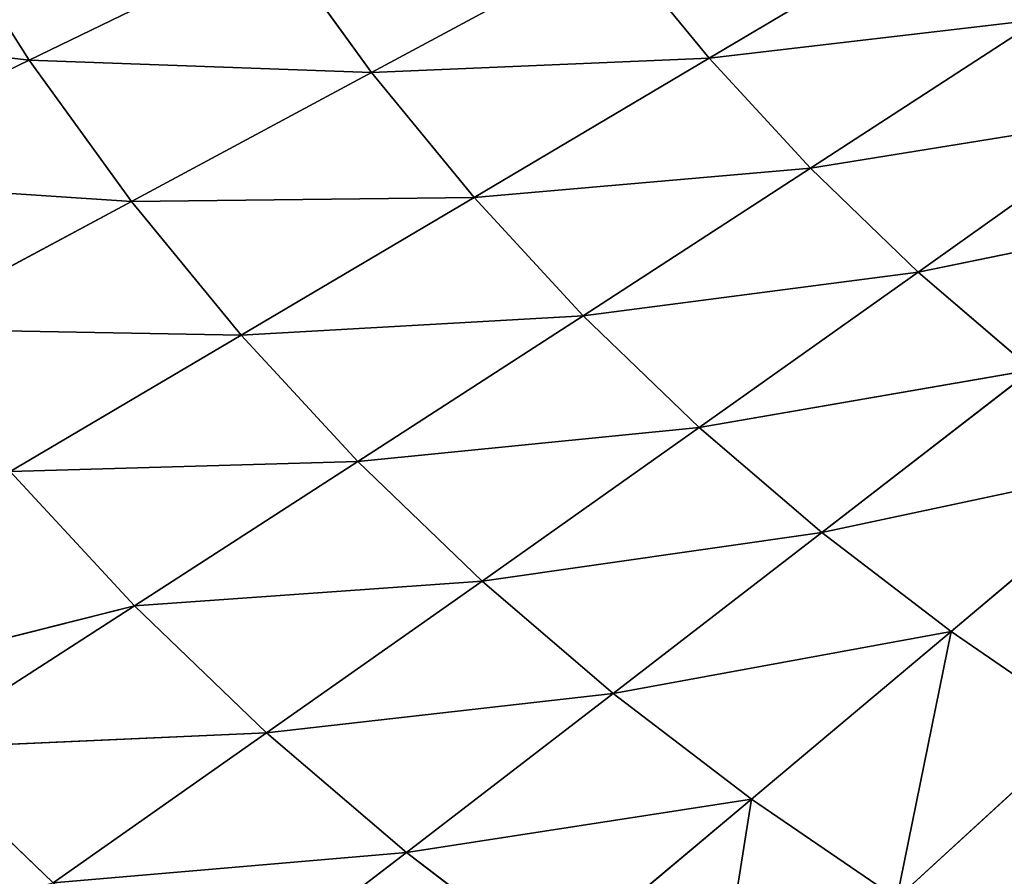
# Model space of a CAD drawing. Extents: x 0 to 500, y 0 to 390.
# Tile 216 of 256: x 141 to 170, y 118 to 143. Entities that reach past the tile are written whole.
import ezdxf

# ---------------------------------------------------------------- set-up
doc = ezdxf.new("R2010")
doc.units = 0
doc.header["$LTSCALE"] = 25.4
doc.layers.get('0').update_dxf_attribs({"linetype": 'CONTINUOUS'})

# ---------------------------------------------------------------- blocks, each defined once
blk = doc.blocks.new('ATLANTA505_-_S_STL')
at = {"color": 0}
for p, q in [((142.542, 34.099, 271.895), (138.442, 34.034, 267.96)), ((142.542, 34.099, 271.895), (138.442, 34.034, 267.96)), ((138.442, 34.034, 267.96), (144.921, 32.618, 263.79)), ((138.442, 34.034, 267.96), (144.921, 32.618, 263.79)), ((138.442, 34.034, 267.96), (148.789, 32.673, 267.506)), ((138.442, 34.034, 267.96), (148.789, 32.673, 267.506)), ((142.542, 34.099, 271.895), (148.789, 32.673, 267.506)), ((142.542, 34.099, 271.895), (148.789, 32.673, 267.506)), ((142.542, 34.099, 271.895), (152.882, 32.739, 271.006)), ((142.542, 34.099, 271.895), (152.882, 32.739, 271.006)), ((146.881, 34.177, 275.599), (152.882, 32.739, 271.006)), ((146.881, 34.177, 275.599), (152.882, 32.739, 271.006)), ((136.483, 34.007, 265.905), (144.921, 32.618, 263.79)), ((136.483, 34.007, 265.905), (144.921, 32.618, 263.79)), ((161.728, 32.901, 277.378), (162.987, 31.546, 269.448)), ((161.728, 32.901, 277.378), (162.987, 31.546, 269.448)), ((141.278, 32.574, 259.851), (144.921, 32.618, 263.79)), ((141.278, 32.574, 259.851), (144.921, 32.618, 263.79)), ((144.921, 32.618, 263.79), (148.789, 32.673, 267.506)), ((144.921, 32.618, 263.79), (148.789, 32.673, 267.506)), ((144.921, 32.618, 263.79), (151.462, 31.38, 259.567)), ((144.921, 32.618, 263.79), (151.462, 31.38, 259.567)), ((144.921, 32.618, 263.79), (155.095, 31.427, 263.061)), ((144.921, 32.618, 263.79), (155.095, 31.427, 263.061)), ((148.789, 32.673, 267.506), (152.882, 32.739, 271.006)), ((148.789, 32.673, 267.506), (152.882, 32.739, 271.006)), ((148.789, 32.673, 267.506), (155.095, 31.427, 263.061)), ((148.789, 32.673, 267.506), (155.095, 31.427, 263.061)), ((148.789, 32.673, 267.506), (158.938, 31.482, 266.353)), ((148.789, 32.673, 267.506), (158.938, 31.482, 266.353)), ((152.882, 32.739, 271.006), (157.196, 32.815, 274.295)), ((152.882, 32.739, 271.006), (157.196, 32.815, 274.295)), ((152.882, 32.739, 271.006), (158.938, 31.482, 266.353)), ((152.882, 32.739, 271.006), (158.938, 31.482, 266.353)), ((152.882, 32.739, 271.006), (162.987, 31.546, 269.448)), ((152.882, 32.739, 271.006), (162.987, 31.546, 269.448)), ((157.196, 32.815, 274.295), (162.987, 31.546, 269.448)), ((157.196, 32.815, 274.295), (162.987, 31.546, 269.448)), ((134.683, 32.521, 251.283), (141.838, 31.299, 247.816)), ((134.683, 32.521, 251.283), (141.838, 31.299, 247.816)), ((137.865, 32.542, 255.684), (144.831, 31.316, 251.95)), ((137.865, 32.542, 255.684), (144.831, 31.316, 251.95)), ((141.278, 32.574, 259.851), (148.039, 31.343, 255.865)), ((141.278, 32.574, 259.851), (148.039, 31.343, 255.865)), ((141.278, 32.574, 259.851), (151.462, 31.38, 259.567)), ((141.278, 32.574, 259.851), (151.462, 31.38, 259.567)), ((155.095, 31.427, 263.061), (151.462, 31.38, 259.567)), ((155.095, 31.427, 263.061), (151.462, 31.38, 259.567)), ((158.938, 31.482, 266.353), (155.095, 31.427, 263.061)), ((158.938, 31.482, 266.353), (155.095, 31.427, 263.061)), ((165.045, 30.387, 261.645), (155.095, 31.427, 263.061)), ((165.045, 30.387, 261.645), (155.095, 31.427, 263.061)), ((161.456, 30.341, 258.565), (155.095, 31.427, 263.061)), ((161.456, 30.341, 258.565), (155.095, 31.427, 263.061)), ((162.987, 31.546, 269.448), (158.938, 31.482, 266.353)), ((162.987, 31.546, 269.448), (158.938, 31.482, 266.353)), ((168.827, 30.441, 264.542), (158.938, 31.482, 266.353)), ((168.827, 30.441, 264.542), (158.938, 31.482, 266.353)), ((165.045, 30.387, 261.645), (158.938, 31.482, 266.353)), ((165.045, 30.387, 261.645), (158.938, 31.482, 266.353)), ((167.24, 31.619, 272.351), (162.987, 31.546, 269.448)), ((167.24, 31.619, 272.351), (162.987, 31.546, 269.448)), ((168.827, 30.441, 264.542), (162.987, 31.546, 269.448)), ((168.827, 30.441, 264.542), (162.987, 31.546, 269.448)), ((168.827, 30.441, 264.542), (167.24, 31.619, 272.351)), ((167.24, 31.619, 272.351), (172.797, 30.501, 267.26)), ((167.24, 31.619, 272.351), (172.797, 30.501, 267.26)), ((168.827, 30.441, 264.542), (167.24, 31.619, 272.351)), ((141.838, 31.299, 247.816), (139.064, 31.292, 243.457)), ((141.838, 31.299, 247.816), (139.064, 31.292, 243.457)), ((144.831, 31.316, 251.95), (141.838, 31.299, 247.816)), ((144.831, 31.316, 251.95), (141.838, 31.299, 247.816)), ((149.062, 30.233, 244.312), (141.838, 31.299, 247.816)), ((149.062, 30.233, 244.312), (141.838, 31.299, 247.816)), ((148.039, 31.343, 255.865), (144.831, 31.316, 251.95)), ((148.039, 31.343, 255.865), (144.831, 31.316, 251.95)), ((151.862, 30.248, 248.175), (144.831, 31.316, 251.95)), ((151.862, 30.248, 248.175), (144.831, 31.316, 251.95)), ((151.462, 31.38, 259.567), (148.039, 31.343, 255.865)), ((151.462, 31.38, 259.567), (148.039, 31.343, 255.865)), ((158.061, 30.302, 255.297), (148.039, 31.343, 255.865)), ((158.061, 30.302, 255.297), (148.039, 31.343, 255.865)), ((154.862, 30.271, 251.835), (148.039, 31.343, 255.865)), ((154.862, 30.271, 251.835), (148.039, 31.343, 255.865)), ((161.456, 30.341, 258.565), (151.462, 31.38, 259.567)), ((161.456, 30.341, 258.565), (151.462, 31.38, 259.567)), ((158.061, 30.302, 255.297), (151.462, 31.38, 259.567)), ((158.061, 30.302, 255.297), (151.462, 31.38, 259.567)), ((154.862, 30.271, 251.835), (158.061, 30.302, 255.297)), ((154.862, 30.271, 251.835), (158.061, 30.302, 255.297)), ((158.061, 30.302, 255.297), (161.456, 30.341, 258.565)), ((158.061, 30.302, 255.297), (161.456, 30.341, 258.565)), ((158.061, 30.302, 255.297), (164.714, 29.363, 250.981)), ((158.061, 30.302, 255.297), (164.714, 29.363, 250.981)), ((158.061, 30.302, 255.297), (167.867, 29.395, 254.02)), ((158.061, 30.302, 255.297), (167.867, 29.395, 254.02)), ((161.456, 30.341, 258.565), (165.045, 30.387, 261.645)), ((161.456, 30.341, 258.565), (165.045, 30.387, 261.645)), ((161.456, 30.341, 258.565), (167.867, 29.395, 254.02)), ((161.456, 30.341, 258.565), (167.867, 29.395, 254.02)), ((161.456, 30.341, 258.565), (171.201, 29.433, 256.884)), ((161.456, 30.341, 258.565), (171.201, 29.433, 256.884)), ((165.045, 30.387, 261.645), (168.827, 30.441, 264.542)), ((165.045, 30.387, 261.645), (168.827, 30.441, 264.542)), ((165.045, 30.387, 261.645), (171.201, 29.433, 256.884)), ((165.045, 30.387, 261.645), (171.201, 29.433, 256.884)), ((165.045, 30.387, 261.645), (174.711, 29.477, 259.58)), ((165.045, 30.387, 261.645), (174.711, 29.477, 259.58)), ((168.827, 30.441, 264.542), (172.797, 30.501, 267.26)), ((168.827, 30.441, 264.542), (172.797, 30.501, 267.26)), ((168.827, 30.441, 264.542), (174.711, 29.477, 259.58)), ((168.827, 30.441, 264.542), (174.711, 29.477, 259.58)), ((149.062, 30.233, 244.312), (151.862, 30.248, 248.175)), ((149.062, 30.233, 244.312), (151.862, 30.248, 248.175)), ((151.862, 30.248, 248.175), (154.862, 30.271, 251.835)), ((151.862, 30.248, 248.175), (154.862, 30.271, 251.835)), ((151.862, 30.248, 248.175), (158.953, 29.318, 244.362)), ((151.862, 30.248, 248.175), (158.953, 29.318, 244.362)), ((154.862, 30.271, 251.835), (161.742, 29.337, 247.763)), ((154.862, 30.271, 251.835), (161.742, 29.337, 247.763)), ((171.201, 29.433, 256.884), (167.867, 29.395, 254.02)), ((171.201, 29.433, 256.884), (167.867, 29.395, 254.02)), ((161.742, 29.337, 247.763), (158.953, 29.318, 244.362)), ((161.742, 29.337, 247.763), (158.953, 29.318, 244.362)), ((164.714, 29.363, 250.981), (161.742, 29.337, 247.763)), ((164.714, 29.363, 250.981), (161.742, 29.337, 247.763)), ((168.674, 28.527, 243.653), (161.742, 29.337, 247.763)), ((168.674, 28.527, 243.653), (161.742, 29.337, 247.763)), ((167.867, 29.395, 254.02), (164.714, 29.363, 250.981)), ((167.867, 29.395, 254.02), (164.714, 29.363, 250.981)), ((174.326, 28.574, 249.429), (164.714, 29.363, 250.981)), ((174.326, 28.574, 249.429), (164.714, 29.363, 250.981)), ((171.416, 28.548, 246.623), (164.714, 29.363, 250.981)), ((171.416, 28.548, 246.623), (164.714, 29.363, 250.981)), ((177.4, 28.605, 252.075), (167.867, 29.395, 254.02)), ((177.4, 28.605, 252.075), (167.867, 29.395, 254.02)), ((174.326, 28.574, 249.429), (167.867, 29.395, 254.02)), ((174.326, 28.574, 249.429), (167.867, 29.395, 254.02))]:
    blk.add_line(p, q, dxfattribs=at)
mesh = blk.add_polyface(dxfattribs=at)
corners = [(134.163, 35.686, 274.182), (142.542, 34.099, 271.895), (138.442, 34.034, 267.96)]
mesh.append_faces([[corners[k] for k in face] for face in [(0, 1, 2)]], dxfattribs={"color": 0})
mesh = blk.add_polyface(dxfattribs=at)
corners = [(138.442, 34.034, 267.96), (144.921, 32.618, 263.79), (136.483, 34.007, 265.905)]
mesh.append_faces([[corners[k] for k in face] for face in [(0, 1, 2)]], dxfattribs={"color": 0})
mesh = blk.add_polyface(dxfattribs=at)
corners = [(142.542, 34.099, 271.895), (148.789, 32.673, 267.506), (138.442, 34.034, 267.96)]
mesh.append_faces([[corners[k] for k in face] for face in [(0, 1, 2)]], dxfattribs={"color": 0})
mesh = blk.add_polyface(dxfattribs=at)
corners = [(138.442, 34.034, 267.96), (148.789, 32.673, 267.506), (144.921, 32.618, 263.79)]
mesh.append_faces([[corners[k] for k in face] for face in [(0, 1, 2)]], dxfattribs={"color": 0})
mesh = blk.add_polyface(dxfattribs=at)
corners = [(146.881, 34.177, 275.599), (152.882, 32.739, 271.006), (142.542, 34.099, 271.895)]
mesh.append_faces([[corners[k] for k in face] for face in [(0, 1, 2)]], dxfattribs={"color": 0})
mesh = blk.add_polyface(dxfattribs=at)
corners = [(142.542, 34.099, 271.895), (152.882, 32.739, 271.006), (148.789, 32.673, 267.506)]
mesh.append_faces([[corners[k] for k in face] for face in [(0, 1, 2)]], dxfattribs={"color": 0})
mesh = blk.add_polyface(dxfattribs=at)
corners = [(146.881, 34.177, 275.599), (157.196, 32.815, 274.295), (152.882, 32.739, 271.006)]
mesh.append_faces([[corners[k] for k in face] for face in [(0, 1, 2)]], dxfattribs={"color": 0})
mesh = blk.add_polyface(dxfattribs=at)
corners = [(136.483, 34.007, 265.905), (144.921, 32.618, 263.79), (141.278, 32.574, 259.851)]
mesh.append_faces([[corners[k] for k in face] for face in [(0, 1, 2)]], dxfattribs={"color": 0})
mesh = blk.add_polyface(dxfattribs=at)
corners = [(161.728, 32.901, 277.378), (162.987, 31.546, 269.448), (157.196, 32.815, 274.295)]
mesh.append_faces([[corners[k] for k in face] for face in [(0, 1, 2)]], dxfattribs={"color": 0})
mesh = blk.add_polyface(dxfattribs=at)
corners = [(161.728, 32.901, 277.378), (167.24, 31.619, 272.351), (162.987, 31.546, 269.448)]
mesh.append_faces([[corners[k] for k in face] for face in [(0, 1, 2)]], dxfattribs={"color": 0})
mesh = blk.add_polyface(dxfattribs=at)
corners = [(144.921, 32.618, 263.79), (151.462, 31.38, 259.567), (141.278, 32.574, 259.851)]
mesh.append_faces([[corners[k] for k in face] for face in [(0, 1, 2)]], dxfattribs={"color": 0})
mesh = blk.add_polyface(dxfattribs=at)
corners = [(148.789, 32.673, 267.506), (155.095, 31.427, 263.061), (144.921, 32.618, 263.79)]
mesh.append_faces([[corners[k] for k in face] for face in [(0, 1, 2)]], dxfattribs={"color": 0})
mesh = blk.add_polyface(dxfattribs=at)
corners = [(144.921, 32.618, 263.79), (155.095, 31.427, 263.061), (151.462, 31.38, 259.567)]
mesh.append_faces([[corners[k] for k in face] for face in [(0, 1, 2)]], dxfattribs={"color": 0})
mesh = blk.add_polyface(dxfattribs=at)
corners = [(152.882, 32.739, 271.006), (158.938, 31.482, 266.353), (148.789, 32.673, 267.506)]
mesh.append_faces([[corners[k] for k in face] for face in [(0, 1, 2)]], dxfattribs={"color": 0})
mesh = blk.add_polyface(dxfattribs=at)
corners = [(148.789, 32.673, 267.506), (158.938, 31.482, 266.353), (155.095, 31.427, 263.061)]
mesh.append_faces([[corners[k] for k in face] for face in [(0, 1, 2)]], dxfattribs={"color": 0})
mesh = blk.add_polyface(dxfattribs=at)
corners = [(157.196, 32.815, 274.295), (162.987, 31.546, 269.448), (152.882, 32.739, 271.006)]
mesh.append_faces([[corners[k] for k in face] for face in [(0, 1, 2)]], dxfattribs={"color": 0})
mesh = blk.add_polyface(dxfattribs=at)
corners = [(152.882, 32.739, 271.006), (162.987, 31.546, 269.448), (158.938, 31.482, 266.353)]
mesh.append_faces([[corners[k] for k in face] for face in [(0, 1, 2)]], dxfattribs={"color": 0})
mesh = blk.add_polyface(dxfattribs=at)
corners = [(131.735, 32.513, 246.641), (141.838, 31.299, 247.816), (139.064, 31.292, 243.457), (134.683, 32.521, 251.283)]
mesh.append_faces([[corners[k] for k in face] for face in [(0, 1, 2), (1, 0, 3)]], dxfattribs={"vtx0": -1, "color": 0})
mesh = blk.add_polyface(dxfattribs=at)
corners = [(134.683, 32.521, 251.283), (144.831, 31.316, 251.95), (141.838, 31.299, 247.816), (137.865, 32.542, 255.684)]
mesh.append_faces([[corners[k] for k in face] for face in [(0, 1, 2), (1, 0, 3)]], dxfattribs={"vtx0": -1, "color": 0})
mesh = blk.add_polyface(dxfattribs=at)
corners = [(137.865, 32.542, 255.684), (148.039, 31.343, 255.865), (144.831, 31.316, 251.95), (141.278, 32.574, 259.851)]
mesh.append_faces([[corners[k] for k in face] for face in [(0, 1, 2), (1, 0, 3)]], dxfattribs={"vtx0": -1, "color": 0})
mesh = blk.add_polyface(dxfattribs=at)
corners = [(141.278, 32.574, 259.851), (151.462, 31.38, 259.567), (148.039, 31.343, 255.865)]
mesh.append_faces([[corners[k] for k in face] for face in [(0, 1, 2)]], dxfattribs={"color": 0})
mesh = blk.add_polyface(dxfattribs=at)
corners = [(155.095, 31.427, 263.061), (161.456, 30.341, 258.565), (151.462, 31.38, 259.567)]
mesh.append_faces([[corners[k] for k in face] for face in [(0, 1, 2)]], dxfattribs={"color": 0})
mesh = blk.add_polyface(dxfattribs=at)
corners = [(158.938, 31.482, 266.353), (165.045, 30.387, 261.645), (155.095, 31.427, 263.061)]
mesh.append_faces([[corners[k] for k in face] for face in [(0, 1, 2)]], dxfattribs={"color": 0})
mesh = blk.add_polyface(dxfattribs=at)
corners = [(155.095, 31.427, 263.061), (165.045, 30.387, 261.645), (161.456, 30.341, 258.565)]
mesh.append_faces([[corners[k] for k in face] for face in [(0, 1, 2)]], dxfattribs={"color": 0})
mesh = blk.add_polyface(dxfattribs=at)
corners = [(162.987, 31.546, 269.448), (168.827, 30.441, 264.542), (158.938, 31.482, 266.353)]
mesh.append_faces([[corners[k] for k in face] for face in [(0, 1, 2)]], dxfattribs={"color": 0})
mesh = blk.add_polyface(dxfattribs=at)
corners = [(158.938, 31.482, 266.353), (168.827, 30.441, 264.542), (165.045, 30.387, 261.645)]
mesh.append_faces([[corners[k] for k in face] for face in [(0, 1, 2)]], dxfattribs={"color": 0})
mesh = blk.add_polyface(dxfattribs=at)
corners = [(167.24, 31.619, 272.351), (168.827, 30.441, 264.542), (162.987, 31.546, 269.448)]
mesh.append_faces([[corners[k] for k in face] for face in [(0, 1, 2)]], dxfattribs={"color": 0})
mesh = blk.add_polyface(dxfattribs=at)
corners = [(171.691, 31.7, 275.069), (172.797, 30.501, 267.26), (167.24, 31.619, 272.351)]
mesh.append_faces([[corners[k] for k in face] for face in [(0, 1, 2)]], dxfattribs={"color": 0})
mesh = blk.add_polyface(dxfattribs=at)
corners = [(167.24, 31.619, 272.351), (172.797, 30.501, 267.26), (168.827, 30.441, 264.542)]
mesh.append_faces([[corners[k] for k in face] for face in [(0, 1, 2)]], dxfattribs={"color": 0})
mesh = blk.add_polyface(dxfattribs=at)
corners = [(139.064, 31.292, 243.457), (149.062, 30.233, 244.312), (146.466, 30.227, 240.24), (141.838, 31.299, 247.816)]
mesh.append_faces([[corners[k] for k in face] for face in [(0, 1, 2), (1, 0, 3)]], dxfattribs={"vtx0": -1, "color": 0})
mesh = blk.add_polyface(dxfattribs=at)
corners = [(141.838, 31.299, 247.816), (151.862, 30.248, 248.175), (149.062, 30.233, 244.312), (144.831, 31.316, 251.95)]
mesh.append_faces([[corners[k] for k in face] for face in [(0, 1, 2), (1, 0, 3)]], dxfattribs={"vtx0": -1, "color": 0})
mesh = blk.add_polyface(dxfattribs=at)
corners = [(144.831, 31.316, 251.95), (154.862, 30.271, 251.835), (151.862, 30.248, 248.175), (148.039, 31.343, 255.865)]
mesh.append_faces([[corners[k] for k in face] for face in [(0, 1, 2), (1, 0, 3)]], dxfattribs={"vtx0": -1, "color": 0})
mesh = blk.add_polyface(dxfattribs=at)
corners = [(151.462, 31.38, 259.567), (158.061, 30.302, 255.297), (148.039, 31.343, 255.865)]
mesh.append_faces([[corners[k] for k in face] for face in [(0, 1, 2)]], dxfattribs={"color": 0})
mesh = blk.add_polyface(dxfattribs=at)
corners = [(148.039, 31.343, 255.865), (158.061, 30.302, 255.297), (154.862, 30.271, 251.835)]
mesh.append_faces([[corners[k] for k in face] for face in [(0, 1, 2)]], dxfattribs={"color": 0})
mesh = blk.add_polyface(dxfattribs=at)
corners = [(151.462, 31.38, 259.567), (161.456, 30.341, 258.565), (158.061, 30.302, 255.297)]
mesh.append_faces([[corners[k] for k in face] for face in [(0, 1, 2)]], dxfattribs={"color": 0})
mesh = blk.add_polyface(dxfattribs=at)
corners = [(154.862, 30.271, 251.835), (164.714, 29.363, 250.981), (161.742, 29.337, 247.763), (158.061, 30.302, 255.297)]
mesh.append_faces([[corners[k] for k in face] for face in [(0, 1, 2), (1, 0, 3)]], dxfattribs={"vtx0": -1, "color": 0})
mesh = blk.add_polyface(dxfattribs=at)
corners = [(161.456, 30.341, 258.565), (167.867, 29.395, 254.02), (158.061, 30.302, 255.297)]
mesh.append_faces([[corners[k] for k in face] for face in [(0, 1, 2)]], dxfattribs={"color": 0})
mesh = blk.add_polyface(dxfattribs=at)
corners = [(158.061, 30.302, 255.297), (167.867, 29.395, 254.02), (164.714, 29.363, 250.981)]
mesh.append_faces([[corners[k] for k in face] for face in [(0, 1, 2)]], dxfattribs={"color": 0})
mesh = blk.add_polyface(dxfattribs=at)
corners = [(165.045, 30.387, 261.645), (171.201, 29.433, 256.884), (161.456, 30.341, 258.565)]
mesh.append_faces([[corners[k] for k in face] for face in [(0, 1, 2)]], dxfattribs={"color": 0})
mesh = blk.add_polyface(dxfattribs=at)
corners = [(161.456, 30.341, 258.565), (171.201, 29.433, 256.884), (167.867, 29.395, 254.02)]
mesh.append_faces([[corners[k] for k in face] for face in [(0, 1, 2)]], dxfattribs={"color": 0})
mesh = blk.add_polyface(dxfattribs=at)
corners = [(168.827, 30.441, 264.542), (174.711, 29.477, 259.58), (165.045, 30.387, 261.645)]
mesh.append_faces([[corners[k] for k in face] for face in [(0, 1, 2)]], dxfattribs={"color": 0})
mesh = blk.add_polyface(dxfattribs=at)
corners = [(165.045, 30.387, 261.645), (174.711, 29.477, 259.58), (171.201, 29.433, 256.884)]
mesh.append_faces([[corners[k] for k in face] for face in [(0, 1, 2)]], dxfattribs={"color": 0})
mesh = blk.add_polyface(dxfattribs=at)
corners = [(172.797, 30.501, 267.26), (174.711, 29.477, 259.58), (168.827, 30.441, 264.542)]
mesh.append_faces([[corners[k] for k in face] for face in [(0, 1, 2)]], dxfattribs={"color": 0})
mesh = blk.add_polyface(dxfattribs=at)
corners = [(149.062, 30.233, 244.312), (158.953, 29.318, 244.362), (156.35, 29.306, 240.773), (151.862, 30.248, 248.175)]
mesh.append_faces([[corners[k] for k in face] for face in [(0, 1, 2), (1, 0, 3)]], dxfattribs={"vtx0": -1, "color": 0})
mesh = blk.add_polyface(dxfattribs=at)
corners = [(151.862, 30.248, 248.175), (161.742, 29.337, 247.763), (158.953, 29.318, 244.362), (154.862, 30.271, 251.835)]
mesh.append_faces([[corners[k] for k in face] for face in [(0, 1, 2), (1, 0, 3)]], dxfattribs={"vtx0": -1, "color": 0})
mesh = blk.add_polyface(dxfattribs=at)
corners = [(171.201, 29.433, 256.884), (177.4, 28.605, 252.075), (167.867, 29.395, 254.02)]
mesh.append_faces([[corners[k] for k in face] for face in [(0, 1, 2)]], dxfattribs={"color": 0})
mesh = blk.add_polyface(dxfattribs=at)
corners = [(158.953, 29.318, 244.362), (168.674, 28.527, 243.653), (166.1, 28.511, 240.514), (161.742, 29.337, 247.763)]
mesh.append_faces([[corners[k] for k in face] for face in [(0, 1, 2), (1, 0, 3)]], dxfattribs={"vtx0": -1, "color": 0})
mesh = blk.add_polyface(dxfattribs=at)
corners = [(161.742, 29.337, 247.763), (171.416, 28.548, 246.623), (168.674, 28.527, 243.653), (164.714, 29.363, 250.981)]
mesh.append_faces([[corners[k] for k in face] for face in [(0, 1, 2), (1, 0, 3)]], dxfattribs={"vtx0": -1, "color": 0})
mesh = blk.add_polyface(dxfattribs=at)
corners = [(167.867, 29.395, 254.02), (174.326, 28.574, 249.429), (164.714, 29.363, 250.981)]
mesh.append_faces([[corners[k] for k in face] for face in [(0, 1, 2)]], dxfattribs={"color": 0})
mesh = blk.add_polyface(dxfattribs=at)
corners = [(164.714, 29.363, 250.981), (174.326, 28.574, 249.429), (171.416, 28.548, 246.623)]
mesh.append_faces([[corners[k] for k in face] for face in [(0, 1, 2)]], dxfattribs={"color": 0})
mesh = blk.add_polyface(dxfattribs=at)
corners = [(167.867, 29.395, 254.02), (177.4, 28.605, 252.075), (174.326, 28.574, 249.429)]
mesh.append_faces([[corners[k] for k in face] for face in [(0, 1, 2)]], dxfattribs={"color": 0})

msp = doc.modelspace()

# ---------------------------------------------------------------- block references
at = {"color": 254, "extrusion": (0, -1, 1.11022e-16)}
msp.add_blockref('ATLANTA505_-_S_STL', (-0.149, -0.01, -389.852), dxfattribs=at)

doc.saveas('drawing.dxf')
